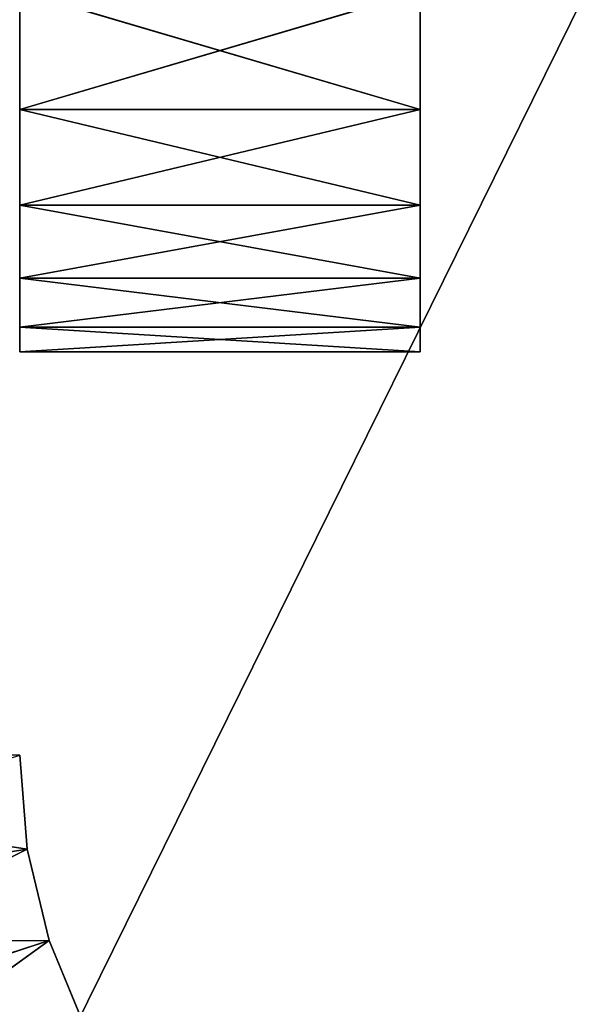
# Model space of a CAD drawing. Header units: centimetres. Extents: x 0.2 to 30.8, y 0 to 60.
# Tile 12 of 256: x 0.813 to 0.951, y 0.339 to 0.585. Entities that reach past the tile are written whole.
import ezdxf

# ---------------------------------------------------------------- set-up
doc = ezdxf.new("R2010")
doc.units = ezdxf.units.CM
doc.header["$LTSCALE"] = 2.54
doc.layers.get('0').update_dxf_attribs({"true_color": 0xff5454})

# ---------------------------------------------------------------- blocks, each defined once
blk = doc.blocks.new('Kosz na _mieci Derbin Large.STL')
at = {"color": 0}
for p, q in [((0.66271, 0.001, 25.7), (30.26271, 60.001, 25.7)), ((0.66271, 0.001, 25.7), (30.26271, 60.001, 25.7)), ((0.66271, 0.001, 25.6), (30.26271, 60.001, 25.6)), ((0.66271, 0.001, 25.6), (30.26271, 60.001, 25.6)), ((0.81271, 0.56232, 1.36424), (0.81271, 0.83571, 1.27894)), ((0.81271, 0.56232, 1.36424), (0.81271, 0.83571, 1.27894)), ((0.81271, 0.56232, 0.83576), (0.81271, 0.82387, 0.94)), ((0.81271, 0.56232, 0.83576), (0.81271, 0.82387, 0.94)), ((0.91271, 0.56232, 0.83576), (0.91271, 0.82387, 0.94)), ((0.91271, 0.56232, 0.83576), (0.91271, 0.82387, 0.94)), ((0.81271, 0.53835, 1.30838), (0.81271, 0.81339, 1.24028)), ((0.81271, 0.53835, 1.30838), (0.81271, 0.81339, 1.24028)), ((0.81271, 0.56232, 1.36424), (0.81271, 0.81339, 1.24028)), ((0.81271, 0.56232, 1.36424), (0.81271, 0.81339, 1.24028)), ((0.91271, 0.56232, 1.36424), (0.91271, 0.81339, 1.24028)), ((0.91271, 0.56232, 1.36424), (0.91271, 0.81339, 1.24028)), ((0.81271, 0.56232, 0.83576), (0.81271, 0.8043, 0.98013)), ((0.81271, 0.56232, 0.83576), (0.81271, 0.8043, 0.98013)), ((0.81271, 0.53835, 0.89162), (0.81271, 0.8043, 0.98013)), ((0.81271, 0.53835, 0.89162), (0.81271, 0.8043, 0.98013)), ((0.91271, 0.8043, 0.98013), (0.91271, 0.56232, 0.83576)), ((0.91271, 0.52015, 0.94961), (0.91271, 0.8043, 0.98013)), ((0.91271, 0.52015, 0.94961), (0.91271, 0.8043, 0.98013)), ((0.91271, 0.53835, 0.89162), (0.91271, 0.8043, 0.98013)), ((0.91271, 0.53835, 0.89162), (0.91271, 0.8043, 0.98013)), ((0.91271, 0.8043, 0.98013), (0.91271, 0.56232, 0.83576)), ((0.81271, 0.52015, 1.25039), (0.81271, 0.79666, 1.19889)), ((0.81271, 0.52015, 1.25039), (0.81271, 0.79666, 1.19889)), ((0.81271, 0.53835, 1.30838), (0.81271, 0.79666, 1.19889)), ((0.81271, 0.53835, 1.30838), (0.81271, 0.79666, 1.19889)), ((0.91271, 0.79666, 1.19889), (0.91271, 0.52015, 1.25039)), ((0.91271, 0.56232, 1.36424), (0.91271, 0.79666, 1.19889)), ((0.91271, 0.56232, 1.36424), (0.91271, 0.79666, 1.19889)), ((0.91271, 0.53835, 1.30838), (0.91271, 0.79666, 1.19889)), ((0.91271, 0.53835, 1.30838), (0.91271, 0.79666, 1.19889)), ((0.91271, 0.79666, 1.19889), (0.91271, 0.52015, 1.25039)), ((0.81271, 0.53835, 0.89162), (0.81271, 0.79051, 1.02259)), ((0.81271, 0.53835, 0.89162), (0.81271, 0.79051, 1.02259)), ((0.81271, 0.52015, 0.94961), (0.81271, 0.79051, 1.02259)), ((0.81271, 0.52015, 0.94961), (0.81271, 0.79051, 1.02259)), ((0.91271, 0.50792, 1.00914), (0.91271, 0.79051, 1.02259)), ((0.91271, 0.50792, 1.00914), (0.91271, 0.79051, 1.02259)), ((0.91271, 0.52015, 0.94961), (0.91271, 0.79051, 1.02259)), ((0.91271, 0.52015, 0.94961), (0.91271, 0.79051, 1.02259)), ((0.81271, 0.78586, 1.15557), (0.81271, 0.52015, 1.25039)), ((0.81271, 0.50177, 1.13039), (0.81271, 0.78586, 1.15557)), ((0.81271, 0.50177, 1.13039), (0.81271, 0.78586, 1.15557)), ((0.81271, 0.50792, 1.19086), (0.81271, 0.78586, 1.15557)), ((0.81271, 0.50792, 1.19086), (0.81271, 0.78586, 1.15557)), ((0.81271, 0.78586, 1.15557), (0.81271, 0.52015, 1.25039)), ((0.91271, 0.52015, 1.25039), (0.91271, 0.78586, 1.15557)), ((0.91271, 0.52015, 1.25039), (0.91271, 0.78586, 1.15557)), ((0.91271, 0.50792, 1.19086), (0.91271, 0.78586, 1.15557)), ((0.91271, 0.50792, 1.19086), (0.91271, 0.78586, 1.15557)), ((0.81271, 0.52015, 0.94961), (0.81271, 0.78275, 1.06655)), ((0.81271, 0.50792, 1.00914), (0.81271, 0.78275, 1.06655)), ((0.81271, 0.52015, 0.94961), (0.81271, 0.78275, 1.06655)), ((0.81271, 0.50792, 1.00914), (0.81271, 0.78275, 1.06655)), ((0.81271, 0.50177, 1.06961), (0.81271, 0.78275, 1.06655)), ((0.81271, 0.50177, 1.06961), (0.81271, 0.78275, 1.06655)), ((0.91271, 0.50177, 1.06961), (0.91271, 0.78275, 1.06655)), ((0.91271, 0.50177, 1.06961), (0.91271, 0.78275, 1.06655)), ((0.91271, 0.50792, 1.00914), (0.91271, 0.78275, 1.06655)), ((0.91271, 0.50792, 1.00914), (0.91271, 0.78275, 1.06655)), ((0.81271, 0.50177, 1.06961), (0.81271, 0.78119, 1.11117)), ((0.81271, 0.50177, 1.06961), (0.81271, 0.78119, 1.11117)), ((0.81271, 0.50177, 1.13039), (0.81271, 0.78119, 1.11117)), ((0.81271, 0.50177, 1.13039), (0.81271, 0.78119, 1.11117)), ((0.91271, 0.78119, 1.11117), (0.91271, 0.50177, 1.06961)), ((0.91271, 0.50792, 1.19086), (0.91271, 0.78119, 1.11117)), ((0.91271, 0.50792, 1.19086), (0.91271, 0.78119, 1.11117)), ((0.91271, 0.50177, 1.13039), (0.91271, 0.78119, 1.11117)), ((0.91271, 0.50177, 1.13039), (0.91271, 0.78119, 1.11117)), ((0.91271, 0.78119, 1.11117), (0.91271, 0.50177, 1.06961)), ((0.81271, 0.59181, 0.78262), (0.81271, 0.56232, 0.83576)), ((0.81271, 0.56232, 1.36424), (0.81271, 0.59181, 1.41738)), ((0.91271, 0.56232, 0.83576), (0.81271, 0.59181, 0.78262)), ((0.91271, 0.56232, 0.83576), (0.81271, 0.59181, 0.78262)), ((0.81271, 0.59181, 0.78262), (0.81271, 0.56232, 0.83576)), ((0.91271, 0.59181, 1.41738), (0.81271, 0.56232, 1.36424)), ((0.91271, 0.59181, 1.41738), (0.81271, 0.56232, 1.36424)), ((0.81271, 0.56232, 1.36424), (0.81271, 0.59181, 1.41738)), ((0.91271, 0.56232, 0.83576), (0.91271, 0.59181, 0.78262)), ((0.91271, 0.59181, 1.41738), (0.91271, 0.56232, 1.36424)), ((0.91271, 0.56232, 0.83576), (0.91271, 0.59181, 0.78262)), ((0.91271, 0.59181, 1.41738), (0.91271, 0.56232, 1.36424)), ((0.81271, 0.56232, 0.83576), (0.81271, 0.53835, 0.89162)), ((0.81271, 0.53835, 1.30838), (0.81271, 0.56232, 1.36424)), ((0.91271, 0.56232, 0.83576), (0.81271, 0.56232, 0.83576)), ((0.91271, 0.56232, 0.83576), (0.81271, 0.56232, 0.83576)), ((0.91271, 0.53835, 0.89162), (0.81271, 0.56232, 0.83576)), ((0.91271, 0.53835, 0.89162), (0.81271, 0.56232, 0.83576)), ((0.81271, 0.56232, 0.83576), (0.81271, 0.53835, 0.89162)), ((0.91271, 0.56232, 1.36424), (0.81271, 0.53835, 1.30838)), ((0.91271, 0.56232, 1.36424), (0.81271, 0.53835, 1.30838)), ((0.91271, 0.56232, 1.36424), (0.81271, 0.56232, 1.36424)), ((0.81271, 0.53835, 1.30838), (0.81271, 0.56232, 1.36424)), ((0.91271, 0.56232, 1.36424), (0.81271, 0.56232, 1.36424)), ((0.91271, 0.53835, 0.89162), (0.91271, 0.56232, 0.83576)), ((0.91271, 0.56232, 1.36424), (0.91271, 0.53835, 1.30838)), ((0.91271, 0.53835, 0.89162), (0.91271, 0.56232, 0.83576)), ((0.91271, 0.56232, 1.36424), (0.91271, 0.53835, 1.30838)), ((0.81271, 0.53835, 0.89162), (0.81271, 0.52015, 0.94961)), ((0.81271, 0.52015, 1.25039), (0.81271, 0.53835, 1.30838)), ((0.91271, 0.53835, 0.89162), (0.81271, 0.53835, 0.89162)), ((0.91271, 0.53835, 0.89162), (0.81271, 0.53835, 0.89162)), ((0.91271, 0.52015, 0.94961), (0.81271, 0.53835, 0.89162)), ((0.91271, 0.52015, 0.94961), (0.81271, 0.53835, 0.89162)), ((0.81271, 0.53835, 0.89162), (0.81271, 0.52015, 0.94961)), ((0.91271, 0.53835, 1.30838), (0.81271, 0.52015, 1.25039)), ((0.91271, 0.53835, 1.30838), (0.81271, 0.52015, 1.25039)), ((0.91271, 0.53835, 1.30838), (0.81271, 0.53835, 1.30838)), ((0.81271, 0.52015, 1.25039), (0.81271, 0.53835, 1.30838)), ((0.91271, 0.53835, 1.30838), (0.81271, 0.53835, 1.30838)), ((0.91271, 0.52015, 0.94961), (0.91271, 0.53835, 0.89162)), ((0.91271, 0.53835, 1.30838), (0.91271, 0.52015, 1.25039)), ((0.91271, 0.52015, 0.94961), (0.91271, 0.53835, 0.89162)), ((0.91271, 0.53835, 1.30838), (0.91271, 0.52015, 1.25039)), ((0.81271, 0.52015, 0.94961), (0.81271, 0.50792, 1.00914)), ((0.81271, 0.50792, 1.19086), (0.81271, 0.52015, 1.25039)), ((0.91271, 0.52015, 0.94961), (0.81271, 0.52015, 0.94961)), ((0.91271, 0.52015, 0.94961), (0.81271, 0.52015, 0.94961)), ((0.91271, 0.50792, 1.00914), (0.81271, 0.52015, 0.94961)), ((0.91271, 0.50792, 1.00914), (0.81271, 0.52015, 0.94961)), ((0.81271, 0.52015, 0.94961), (0.81271, 0.50792, 1.00914)), ((0.91271, 0.52015, 1.25039), (0.81271, 0.50792, 1.19086)), ((0.91271, 0.52015, 1.25039), (0.81271, 0.50792, 1.19086)), ((0.91271, 0.52015, 1.25039), (0.81271, 0.52015, 1.25039)), ((0.81271, 0.50792, 1.19086), (0.81271, 0.52015, 1.25039)), ((0.91271, 0.52015, 1.25039), (0.81271, 0.52015, 1.25039)), ((0.91271, 0.50792, 1.00914), (0.91271, 0.52015, 0.94961)), ((0.91271, 0.52015, 1.25039), (0.91271, 0.50792, 1.19086)), ((0.91271, 0.50792, 1.00914), (0.91271, 0.52015, 0.94961)), ((0.91271, 0.52015, 1.25039), (0.91271, 0.50792, 1.19086)), ((0.81271, 0.50792, 1.00914), (0.81271, 0.50177, 1.06961)), ((0.81271, 0.50177, 1.13039), (0.81271, 0.50792, 1.19086)), ((0.91271, 0.50792, 1.00914), (0.81271, 0.50792, 1.00914)), ((0.91271, 0.50792, 1.00914), (0.81271, 0.50792, 1.00914)), ((0.91271, 0.50177, 1.06961), (0.81271, 0.50792, 1.00914)), ((0.91271, 0.50177, 1.06961), (0.81271, 0.50792, 1.00914)), ((0.81271, 0.50792, 1.00914), (0.81271, 0.50177, 1.06961)), ((0.91271, 0.50792, 1.19086), (0.81271, 0.50177, 1.13039)), ((0.91271, 0.50792, 1.19086), (0.81271, 0.50177, 1.13039)), ((0.91271, 0.50792, 1.19086), (0.81271, 0.50792, 1.19086)), ((0.81271, 0.50177, 1.13039), (0.81271, 0.50792, 1.19086)), ((0.91271, 0.50792, 1.19086), (0.81271, 0.50792, 1.19086)), ((0.91271, 0.50177, 1.06961), (0.91271, 0.50792, 1.00914)), ((0.91271, 0.50792, 1.19086), (0.91271, 0.50177, 1.13039)), ((0.91271, 0.50177, 1.06961), (0.91271, 0.50792, 1.00914)), ((0.91271, 0.50792, 1.19086), (0.91271, 0.50177, 1.13039)), ((0.81271, 0.50177, 1.06961), (0.81271, 0.50177, 1.13039)), ((0.91271, 0.50177, 1.06961), (0.81271, 0.50177, 1.06961)), ((0.91271, 0.50177, 1.06961), (0.81271, 0.50177, 1.06961)), ((0.91271, 0.50177, 1.13039), (0.81271, 0.50177, 1.06961)), ((0.91271, 0.50177, 1.13039), (0.81271, 0.50177, 1.06961)), ((0.91271, 0.50177, 1.13039), (0.81271, 0.50177, 1.13039)), ((0.81271, 0.50177, 1.06961), (0.81271, 0.50177, 1.13039)), ((0.91271, 0.50177, 1.13039), (0.81271, 0.50177, 1.13039)), ((0.91271, 0.50177, 1.13039), (0.91271, 0.50177, 1.06961)), ((0.91271, 0.50177, 1.13039), (0.91271, 0.50177, 1.06961)), ((0.66271, 0.401, 14.5), (0.81456, 0.37753, 14.5)), ((0.66271, 0.401, 14.5), (0.81456, 0.37753, 14.5)), ((0.81456, 0.37753, 14.5), (0.81271, 0.401, 14.5)), ((0.81271, 0.401, 0.3), (0.81456, 0.37753, 0.3)), ((0.81456, 0.37753, 0.3), (0.81271, 0.401, 14.5)), ((0.81456, 0.37753, 14.5), (0.81271, 0.401, 14.5)), ((0.81456, 0.37753, 0.3), (0.81271, 0.401, 14.5)), ((0.81271, 0.401, 0.3), (0.81456, 0.37753, 0.3)), ((0.6664, 0.35407, 14.5), (0.81456, 0.37753, 14.5)), ((0.6664, 0.35407, 14.5), (0.81456, 0.37753, 14.5)), ((0.6664, 0.35407, 0.3), (0.81456, 0.37753, 0.3)), ((0.6664, 0.35407, 0.3), (0.81456, 0.37753, 0.3)), ((0.67739, 0.30829, 0.3), (0.81456, 0.37753, 0.3)), ((0.67739, 0.30829, 0.3), (0.81456, 0.37753, 0.3)), ((0.82005, 0.35465, 14.5), (0.81456, 0.37753, 14.5)), ((0.81456, 0.37753, 0.3), (0.82005, 0.35465, 0.3)), ((0.82005, 0.35465, 0.3), (0.81456, 0.37753, 14.5)), ((0.82005, 0.35465, 14.5), (0.81456, 0.37753, 14.5)), ((0.82005, 0.35465, 0.3), (0.81456, 0.37753, 14.5)), ((0.81456, 0.37753, 0.3), (0.82005, 0.35465, 0.3)), ((0.81456, 0.37753, 0.3), (0.81456, 0.37753, 14.5)), ((0.81456, 0.37753, 0.3), (0.81456, 0.37753, 14.5)), ((0.6664, 0.35407, 14.5), (0.82005, 0.35465, 14.5)), ((0.6664, 0.35407, 14.5), (0.82005, 0.35465, 14.5)), ((0.67739, 0.30829, 14.5), (0.82005, 0.35465, 14.5)), ((0.67739, 0.30829, 14.5), (0.82005, 0.35465, 14.5)), ((0.67739, 0.30829, 0.3), (0.82005, 0.35465, 0.3)), ((0.67739, 0.30829, 0.3), (0.82005, 0.35465, 0.3)), ((0.69541, 0.2648, 0.3), (0.82005, 0.35465, 0.3)), ((0.69541, 0.2648, 0.3), (0.82005, 0.35465, 0.3)), ((0.82906, 0.3329, 14.5), (0.82005, 0.35465, 14.5)), ((0.82005, 0.35465, 0.3), (0.82906, 0.3329, 0.3)), ((0.82906, 0.3329, 0.3), (0.82005, 0.35465, 14.5)), ((0.82906, 0.3329, 14.5), (0.82005, 0.35465, 14.5)), ((0.82906, 0.3329, 0.3), (0.82005, 0.35465, 14.5)), ((0.82005, 0.35465, 0.3), (0.82906, 0.3329, 0.3)), ((0.82005, 0.35465, 0.3), (0.82005, 0.35465, 14.5)), ((0.82005, 0.35465, 0.3), (0.82005, 0.35465, 14.5))]:
    blk.add_line(p, q, dxfattribs=at)
mesh = blk.add_polyface(dxfattribs=at)
corners = [(30.26271, 60.001, 25.7), (0.66271, 60.001, 25.7), (0.66271, 0.001, 25.7)]
mesh.append_faces([[corners[k] for k in face] for face in [(0, 1, 2)]], dxfattribs={"color": 0})
mesh = blk.add_polyface(dxfattribs=at)
corners = [(30.26271, 60.001, 25.7), (0.66271, 0.001, 25.7), (30.26271, 0.001, 25.7)]
mesh.append_faces([[corners[k] for k in face] for face in [(0, 1, 2)]], dxfattribs={"color": 0})
mesh = blk.add_polyface(dxfattribs=at)
corners = [(30.26271, 0.001, 25.6), (0.66271, 0.001, 25.6), (30.26271, 60.001, 25.6)]
mesh.append_faces([[corners[k] for k in face] for face in [(0, 1, 2)]], dxfattribs={"color": 0})
mesh = blk.add_polyface(dxfattribs=at)
corners = [(30.26271, 60.001, 25.6), (0.66271, 0.001, 25.6), (0.66271, 60.001, 25.6)]
mesh.append_faces([[corners[k] for k in face] for face in [(0, 1, 2)]], dxfattribs={"color": 0})
mesh = blk.add_polyface(dxfattribs=at)
corners = [(0.81271, 0.83571, 1.27894), (0.81271, 0.81339, 1.24028), (0.81271, 0.56232, 1.36424)]
mesh.append_faces([[corners[k] for k in face] for face in [(0, 1, 2)]], dxfattribs={"color": 0})
mesh = blk.add_polyface(dxfattribs=at)
corners = [(0.81271, 0.83571, 1.27894), (0.81271, 0.56232, 1.36424), (0.81271, 0.59181, 1.41738)]
mesh.append_faces([[corners[k] for k in face] for face in [(0, 1, 2)]], dxfattribs={"color": 0})
mesh = blk.add_polyface(dxfattribs=at)
corners = [(0.81271, 0.82387, 0.94), (0.81271, 0.59181, 0.78262), (0.81271, 0.56232, 0.83576)]
mesh.append_faces([[corners[k] for k in face] for face in [(0, 1, 2)]], dxfattribs={"color": 0})
mesh = blk.add_polyface(dxfattribs=at)
corners = [(0.81271, 0.82387, 0.94), (0.81271, 0.56232, 0.83576), (0.81271, 0.8043, 0.98013)]
mesh.append_faces([[corners[k] for k in face] for face in [(0, 1, 2)]], dxfattribs={"color": 0})
mesh = blk.add_polyface(dxfattribs=at)
corners = [(0.91271, 0.82387, 0.94), (0.91271, 0.8043, 0.98013), (0.91271, 0.56232, 0.83576)]
mesh.append_faces([[corners[k] for k in face] for face in [(0, 1, 2)]], dxfattribs={"color": 0})
mesh = blk.add_polyface(dxfattribs=at)
corners = [(0.91271, 0.82387, 0.94), (0.91271, 0.56232, 0.83576), (0.91271, 0.59181, 0.78262)]
mesh.append_faces([[corners[k] for k in face] for face in [(0, 1, 2)]], dxfattribs={"color": 0})
mesh = blk.add_polyface(dxfattribs=at)
corners = [(0.81271, 0.81339, 1.24028), (0.81271, 0.79666, 1.19889), (0.81271, 0.53835, 1.30838)]
mesh.append_faces([[corners[k] for k in face] for face in [(0, 1, 2)]], dxfattribs={"color": 0})
mesh = blk.add_polyface(dxfattribs=at)
corners = [(0.81271, 0.81339, 1.24028), (0.81271, 0.53835, 1.30838), (0.81271, 0.56232, 1.36424)]
mesh.append_faces([[corners[k] for k in face] for face in [(0, 1, 2)]], dxfattribs={"color": 0})
mesh = blk.add_polyface(dxfattribs=at)
corners = [(0.91271, 0.81339, 1.24028), (0.91271, 0.59181, 1.41738), (0.91271, 0.56232, 1.36424)]
mesh.append_faces([[corners[k] for k in face] for face in [(0, 1, 2)]], dxfattribs={"color": 0})
mesh = blk.add_polyface(dxfattribs=at)
corners = [(0.91271, 0.81339, 1.24028), (0.91271, 0.56232, 1.36424), (0.91271, 0.79666, 1.19889)]
mesh.append_faces([[corners[k] for k in face] for face in [(0, 1, 2)]], dxfattribs={"color": 0})
mesh = blk.add_polyface(dxfattribs=at)
corners = [(0.81271, 0.8043, 0.98013), (0.81271, 0.56232, 0.83576), (0.81271, 0.53835, 0.89162)]
mesh.append_faces([[corners[k] for k in face] for face in [(0, 1, 2)]], dxfattribs={"color": 0})
mesh = blk.add_polyface(dxfattribs=at)
corners = [(0.81271, 0.8043, 0.98013), (0.81271, 0.53835, 0.89162), (0.81271, 0.79051, 1.02259)]
mesh.append_faces([[corners[k] for k in face] for face in [(0, 1, 2)]], dxfattribs={"color": 0})
mesh = blk.add_polyface(dxfattribs=at)
corners = [(0.91271, 0.8043, 0.98013), (0.91271, 0.79051, 1.02259), (0.91271, 0.52015, 0.94961)]
mesh.append_faces([[corners[k] for k in face] for face in [(0, 1, 2)]], dxfattribs={"color": 0})
mesh = blk.add_polyface(dxfattribs=at)
corners = [(0.91271, 0.8043, 0.98013), (0.91271, 0.52015, 0.94961), (0.91271, 0.53835, 0.89162)]
mesh.append_faces([[corners[k] for k in face] for face in [(0, 1, 2)]], dxfattribs={"color": 0})
mesh = blk.add_polyface(dxfattribs=at)
corners = [(0.91271, 0.8043, 0.98013), (0.91271, 0.53835, 0.89162), (0.91271, 0.56232, 0.83576)]
mesh.append_faces([[corners[k] for k in face] for face in [(0, 1, 2)]], dxfattribs={"color": 0})
mesh = blk.add_polyface(dxfattribs=at)
corners = [(0.81271, 0.79666, 1.19889), (0.81271, 0.78586, 1.15557), (0.81271, 0.52015, 1.25039)]
mesh.append_faces([[corners[k] for k in face] for face in [(0, 1, 2)]], dxfattribs={"color": 0})
mesh = blk.add_polyface(dxfattribs=at)
corners = [(0.81271, 0.79666, 1.19889), (0.81271, 0.52015, 1.25039), (0.81271, 0.53835, 1.30838)]
mesh.append_faces([[corners[k] for k in face] for face in [(0, 1, 2)]], dxfattribs={"color": 0})
mesh = blk.add_polyface(dxfattribs=at)
corners = [(0.91271, 0.79666, 1.19889), (0.91271, 0.52015, 1.25039), (0.91271, 0.78586, 1.15557)]
mesh.append_faces([[corners[k] for k in face] for face in [(0, 1, 2)]], dxfattribs={"color": 0})
mesh = blk.add_polyface(dxfattribs=at)
corners = [(0.91271, 0.79666, 1.19889), (0.91271, 0.56232, 1.36424), (0.91271, 0.53835, 1.30838)]
mesh.append_faces([[corners[k] for k in face] for face in [(0, 1, 2)]], dxfattribs={"color": 0})
mesh = blk.add_polyface(dxfattribs=at)
corners = [(0.91271, 0.79666, 1.19889), (0.91271, 0.53835, 1.30838), (0.91271, 0.52015, 1.25039)]
mesh.append_faces([[corners[k] for k in face] for face in [(0, 1, 2)]], dxfattribs={"color": 0})
mesh = blk.add_polyface(dxfattribs=at)
corners = [(0.81271, 0.79051, 1.02259), (0.81271, 0.53835, 0.89162), (0.81271, 0.52015, 0.94961)]
mesh.append_faces([[corners[k] for k in face] for face in [(0, 1, 2)]], dxfattribs={"color": 0})
mesh = blk.add_polyface(dxfattribs=at)
corners = [(0.81271, 0.79051, 1.02259), (0.81271, 0.52015, 0.94961), (0.81271, 0.78275, 1.06655)]
mesh.append_faces([[corners[k] for k in face] for face in [(0, 1, 2)]], dxfattribs={"color": 0})
mesh = blk.add_polyface(dxfattribs=at)
corners = [(0.91271, 0.79051, 1.02259), (0.91271, 0.78275, 1.06655), (0.91271, 0.50792, 1.00914)]
mesh.append_faces([[corners[k] for k in face] for face in [(0, 1, 2)]], dxfattribs={"color": 0})
mesh = blk.add_polyface(dxfattribs=at)
corners = [(0.91271, 0.79051, 1.02259), (0.91271, 0.50792, 1.00914), (0.91271, 0.52015, 0.94961)]
mesh.append_faces([[corners[k] for k in face] for face in [(0, 1, 2)]], dxfattribs={"color": 0})
mesh = blk.add_polyface(dxfattribs=at)
corners = [(0.81271, 0.78586, 1.15557), (0.81271, 0.78119, 1.11117), (0.81271, 0.50177, 1.13039)]
mesh.append_faces([[corners[k] for k in face] for face in [(0, 1, 2)]], dxfattribs={"color": 0})
mesh = blk.add_polyface(dxfattribs=at)
corners = [(0.81271, 0.78586, 1.15557), (0.81271, 0.50177, 1.13039), (0.81271, 0.50792, 1.19086)]
mesh.append_faces([[corners[k] for k in face] for face in [(0, 1, 2)]], dxfattribs={"color": 0})
mesh = blk.add_polyface(dxfattribs=at)
corners = [(0.81271, 0.78586, 1.15557), (0.81271, 0.50792, 1.19086), (0.81271, 0.52015, 1.25039)]
mesh.append_faces([[corners[k] for k in face] for face in [(0, 1, 2)]], dxfattribs={"color": 0})
mesh = blk.add_polyface(dxfattribs=at)
corners = [(0.91271, 0.78586, 1.15557), (0.91271, 0.52015, 1.25039), (0.91271, 0.50792, 1.19086)]
mesh.append_faces([[corners[k] for k in face] for face in [(0, 1, 2)]], dxfattribs={"color": 0})
mesh = blk.add_polyface(dxfattribs=at)
corners = [(0.91271, 0.78586, 1.15557), (0.91271, 0.50792, 1.19086), (0.91271, 0.78119, 1.11117)]
mesh.append_faces([[corners[k] for k in face] for face in [(0, 1, 2)]], dxfattribs={"color": 0})
mesh = blk.add_polyface(dxfattribs=at)
corners = [(0.81271, 0.78275, 1.06655), (0.81271, 0.52015, 0.94961), (0.81271, 0.50792, 1.00914)]
mesh.append_faces([[corners[k] for k in face] for face in [(0, 1, 2)]], dxfattribs={"color": 0})
mesh = blk.add_polyface(dxfattribs=at)
corners = [(0.81271, 0.78275, 1.06655), (0.81271, 0.50792, 1.00914), (0.81271, 0.50177, 1.06961)]
mesh.append_faces([[corners[k] for k in face] for face in [(0, 1, 2)]], dxfattribs={"color": 0})
mesh = blk.add_polyface(dxfattribs=at)
corners = [(0.81271, 0.78275, 1.06655), (0.81271, 0.50177, 1.06961), (0.81271, 0.78119, 1.11117)]
mesh.append_faces([[corners[k] for k in face] for face in [(0, 1, 2)]], dxfattribs={"color": 0})
mesh = blk.add_polyface(dxfattribs=at)
corners = [(0.91271, 0.78275, 1.06655), (0.91271, 0.78119, 1.11117), (0.91271, 0.50177, 1.06961)]
mesh.append_faces([[corners[k] for k in face] for face in [(0, 1, 2)]], dxfattribs={"color": 0})
mesh = blk.add_polyface(dxfattribs=at)
corners = [(0.91271, 0.78275, 1.06655), (0.91271, 0.50177, 1.06961), (0.91271, 0.50792, 1.00914)]
mesh.append_faces([[corners[k] for k in face] for face in [(0, 1, 2)]], dxfattribs={"color": 0})
mesh = blk.add_polyface(dxfattribs=at)
corners = [(0.81271, 0.78119, 1.11117), (0.81271, 0.50177, 1.06961), (0.81271, 0.50177, 1.13039)]
mesh.append_faces([[corners[k] for k in face] for face in [(0, 1, 2)]], dxfattribs={"color": 0})
mesh = blk.add_polyface(dxfattribs=at)
corners = [(0.91271, 0.78119, 1.11117), (0.91271, 0.50792, 1.19086), (0.91271, 0.50177, 1.13039)]
mesh.append_faces([[corners[k] for k in face] for face in [(0, 1, 2)]], dxfattribs={"color": 0})
mesh = blk.add_polyface(dxfattribs=at)
corners = [(0.91271, 0.78119, 1.11117), (0.91271, 0.50177, 1.13039), (0.91271, 0.50177, 1.06961)]
mesh.append_faces([[corners[k] for k in face] for face in [(0, 1, 2)]], dxfattribs={"color": 0})
mesh = blk.add_polyface(dxfattribs=at)
corners = [(0.91271, 0.56232, 0.83576), (0.81271, 0.59181, 0.78262), (0.91271, 0.59181, 0.78262)]
mesh.append_faces([[corners[k] for k in face] for face in [(0, 1, 2)]], dxfattribs={"color": 0})
mesh = blk.add_polyface(dxfattribs=at)
corners = [(0.81271, 0.56232, 0.83576), (0.81271, 0.59181, 0.78262), (0.91271, 0.56232, 0.83576)]
mesh.append_faces([[corners[k] for k in face] for face in [(0, 1, 2)]], dxfattribs={"color": 0})
mesh = blk.add_polyface(dxfattribs=at)
corners = [(0.91271, 0.59181, 1.41738), (0.81271, 0.56232, 1.36424), (0.91271, 0.56232, 1.36424)]
mesh.append_faces([[corners[k] for k in face] for face in [(0, 1, 2)]], dxfattribs={"color": 0})
mesh = blk.add_polyface(dxfattribs=at)
corners = [(0.81271, 0.59181, 1.41738), (0.81271, 0.56232, 1.36424), (0.91271, 0.59181, 1.41738)]
mesh.append_faces([[corners[k] for k in face] for face in [(0, 1, 2)]], dxfattribs={"color": 0})
mesh = blk.add_polyface(dxfattribs=at)
corners = [(0.91271, 0.53835, 0.89162), (0.81271, 0.56232, 0.83576), (0.91271, 0.56232, 0.83576)]
mesh.append_faces([[corners[k] for k in face] for face in [(0, 1, 2)]], dxfattribs={"color": 0})
mesh = blk.add_polyface(dxfattribs=at)
corners = [(0.81271, 0.53835, 0.89162), (0.81271, 0.56232, 0.83576), (0.91271, 0.53835, 0.89162)]
mesh.append_faces([[corners[k] for k in face] for face in [(0, 1, 2)]], dxfattribs={"color": 0})
mesh = blk.add_polyface(dxfattribs=at)
corners = [(0.91271, 0.56232, 1.36424), (0.81271, 0.53835, 1.30838), (0.91271, 0.53835, 1.30838)]
mesh.append_faces([[corners[k] for k in face] for face in [(0, 1, 2)]], dxfattribs={"color": 0})
mesh = blk.add_polyface(dxfattribs=at)
corners = [(0.81271, 0.56232, 1.36424), (0.81271, 0.53835, 1.30838), (0.91271, 0.56232, 1.36424)]
mesh.append_faces([[corners[k] for k in face] for face in [(0, 1, 2)]], dxfattribs={"color": 0})
mesh = blk.add_polyface(dxfattribs=at)
corners = [(0.91271, 0.52015, 0.94961), (0.81271, 0.53835, 0.89162), (0.91271, 0.53835, 0.89162)]
mesh.append_faces([[corners[k] for k in face] for face in [(0, 1, 2)]], dxfattribs={"color": 0})
mesh = blk.add_polyface(dxfattribs=at)
corners = [(0.81271, 0.52015, 0.94961), (0.81271, 0.53835, 0.89162), (0.91271, 0.52015, 0.94961)]
mesh.append_faces([[corners[k] for k in face] for face in [(0, 1, 2)]], dxfattribs={"color": 0})
mesh = blk.add_polyface(dxfattribs=at)
corners = [(0.91271, 0.53835, 1.30838), (0.81271, 0.52015, 1.25039), (0.91271, 0.52015, 1.25039)]
mesh.append_faces([[corners[k] for k in face] for face in [(0, 1, 2)]], dxfattribs={"color": 0})
mesh = blk.add_polyface(dxfattribs=at)
corners = [(0.81271, 0.53835, 1.30838), (0.81271, 0.52015, 1.25039), (0.91271, 0.53835, 1.30838)]
mesh.append_faces([[corners[k] for k in face] for face in [(0, 1, 2)]], dxfattribs={"color": 0})
mesh = blk.add_polyface(dxfattribs=at)
corners = [(0.91271, 0.50792, 1.00914), (0.81271, 0.52015, 0.94961), (0.91271, 0.52015, 0.94961)]
mesh.append_faces([[corners[k] for k in face] for face in [(0, 1, 2)]], dxfattribs={"color": 0})
mesh = blk.add_polyface(dxfattribs=at)
corners = [(0.81271, 0.50792, 1.00914), (0.81271, 0.52015, 0.94961), (0.91271, 0.50792, 1.00914)]
mesh.append_faces([[corners[k] for k in face] for face in [(0, 1, 2)]], dxfattribs={"color": 0})
mesh = blk.add_polyface(dxfattribs=at)
corners = [(0.91271, 0.52015, 1.25039), (0.81271, 0.50792, 1.19086), (0.91271, 0.50792, 1.19086)]
mesh.append_faces([[corners[k] for k in face] for face in [(0, 1, 2)]], dxfattribs={"color": 0})
mesh = blk.add_polyface(dxfattribs=at)
corners = [(0.81271, 0.52015, 1.25039), (0.81271, 0.50792, 1.19086), (0.91271, 0.52015, 1.25039)]
mesh.append_faces([[corners[k] for k in face] for face in [(0, 1, 2)]], dxfattribs={"color": 0})
mesh = blk.add_polyface(dxfattribs=at)
corners = [(0.91271, 0.50177, 1.06961), (0.81271, 0.50792, 1.00914), (0.91271, 0.50792, 1.00914)]
mesh.append_faces([[corners[k] for k in face] for face in [(0, 1, 2)]], dxfattribs={"color": 0})
mesh = blk.add_polyface(dxfattribs=at)
corners = [(0.81271, 0.50177, 1.06961), (0.81271, 0.50792, 1.00914), (0.91271, 0.50177, 1.06961)]
mesh.append_faces([[corners[k] for k in face] for face in [(0, 1, 2)]], dxfattribs={"color": 0})
mesh = blk.add_polyface(dxfattribs=at)
corners = [(0.91271, 0.50792, 1.19086), (0.81271, 0.50177, 1.13039), (0.91271, 0.50177, 1.13039)]
mesh.append_faces([[corners[k] for k in face] for face in [(0, 1, 2)]], dxfattribs={"color": 0})
mesh = blk.add_polyface(dxfattribs=at)
corners = [(0.81271, 0.50792, 1.19086), (0.81271, 0.50177, 1.13039), (0.91271, 0.50792, 1.19086)]
mesh.append_faces([[corners[k] for k in face] for face in [(0, 1, 2)]], dxfattribs={"color": 0})
mesh = blk.add_polyface(dxfattribs=at)
corners = [(0.91271, 0.50177, 1.13039), (0.81271, 0.50177, 1.06961), (0.91271, 0.50177, 1.06961)]
mesh.append_faces([[corners[k] for k in face] for face in [(0, 1, 2)]], dxfattribs={"color": 0})
mesh = blk.add_polyface(dxfattribs=at)
corners = [(0.81271, 0.50177, 1.13039), (0.81271, 0.50177, 1.06961), (0.91271, 0.50177, 1.13039)]
mesh.append_faces([[corners[k] for k in face] for face in [(0, 1, 2)]], dxfattribs={"color": 0})
mesh = blk.add_polyface(dxfattribs=at)
corners = [(0.81456, 0.37753, 14.5), (0.81271, 0.401, 14.5), (0.66271, 0.401, 14.5)]
mesh.append_faces([[corners[k] for k in face] for face in [(0, 1, 2)]], dxfattribs={"color": 0})
mesh = blk.add_polyface(dxfattribs=at)
corners = [(0.81456, 0.37753, 14.5), (0.66271, 0.401, 14.5), (0.6664, 0.35407, 14.5)]
mesh.append_faces([[corners[k] for k in face] for face in [(0, 1, 2)]], dxfattribs={"color": 0})
mesh = blk.add_polyface(dxfattribs=at)
corners = [(0.81456, 0.37753, 0.3), (0.6664, 0.35407, 0.3), (0.81271, 0.401, 0.3)]
mesh.append_faces([[corners[k] for k in face] for face in [(0, 1, 2)]], dxfattribs={"color": 0})
mesh = blk.add_polyface(dxfattribs=at)
corners = [(0.81271, 0.401, 14.5), (0.81456, 0.37753, 14.5), (0.81456, 0.37753, 0.3)]
mesh.append_faces([[corners[k] for k in face] for face in [(0, 1, 2)]], dxfattribs={"color": 0})
mesh = blk.add_polyface(dxfattribs=at)
corners = [(0.81271, 0.401, 14.5), (0.81456, 0.37753, 0.3), (0.81271, 0.401, 0.3)]
mesh.append_faces([[corners[k] for k in face] for face in [(0, 1, 2)]], dxfattribs={"color": 0})
mesh = blk.add_polyface(dxfattribs=at)
corners = [(0.82005, 0.35465, 14.5), (0.81456, 0.37753, 14.5), (0.6664, 0.35407, 14.5)]
mesh.append_faces([[corners[k] for k in face] for face in [(0, 1, 2)]], dxfattribs={"color": 0})
mesh = blk.add_polyface(dxfattribs=at)
corners = [(0.81456, 0.37753, 0.3), (0.67739, 0.30829, 0.3), (0.6664, 0.35407, 0.3)]
mesh.append_faces([[corners[k] for k in face] for face in [(0, 1, 2)]], dxfattribs={"color": 0})
mesh = blk.add_polyface(dxfattribs=at)
corners = [(0.82005, 0.35465, 0.3), (0.67739, 0.30829, 0.3), (0.81456, 0.37753, 0.3)]
mesh.append_faces([[corners[k] for k in face] for face in [(0, 1, 2)]], dxfattribs={"color": 0})
mesh = blk.add_polyface(dxfattribs=at)
corners = [(0.81456, 0.37753, 14.5), (0.82005, 0.35465, 14.5), (0.82005, 0.35465, 0.3)]
mesh.append_faces([[corners[k] for k in face] for face in [(0, 1, 2)]], dxfattribs={"color": 0})
mesh = blk.add_polyface(dxfattribs=at)
corners = [(0.81456, 0.37753, 14.5), (0.82005, 0.35465, 0.3), (0.81456, 0.37753, 0.3)]
mesh.append_faces([[corners[k] for k in face] for face in [(0, 1, 2)]], dxfattribs={"color": 0})
mesh = blk.add_polyface(dxfattribs=at)
corners = [(0.82005, 0.35465, 14.5), (0.6664, 0.35407, 14.5), (0.67739, 0.30829, 14.5)]
mesh.append_faces([[corners[k] for k in face] for face in [(0, 1, 2)]], dxfattribs={"color": 0})
mesh = blk.add_polyface(dxfattribs=at)
corners = [(0.82906, 0.3329, 14.5), (0.82005, 0.35465, 14.5), (0.67739, 0.30829, 14.5)]
mesh.append_faces([[corners[k] for k in face] for face in [(0, 1, 2)]], dxfattribs={"color": 0})
mesh = blk.add_polyface(dxfattribs=at)
corners = [(0.82005, 0.35465, 0.3), (0.69541, 0.2648, 0.3), (0.67739, 0.30829, 0.3)]
mesh.append_faces([[corners[k] for k in face] for face in [(0, 1, 2)]], dxfattribs={"color": 0})
mesh = blk.add_polyface(dxfattribs=at)
corners = [(0.82906, 0.3329, 0.3), (0.69541, 0.2648, 0.3), (0.82005, 0.35465, 0.3)]
mesh.append_faces([[corners[k] for k in face] for face in [(0, 1, 2)]], dxfattribs={"color": 0})
mesh = blk.add_polyface(dxfattribs=at)
corners = [(0.82005, 0.35465, 14.5), (0.82906, 0.3329, 14.5), (0.82906, 0.3329, 0.3)]
mesh.append_faces([[corners[k] for k in face] for face in [(0, 1, 2)]], dxfattribs={"color": 0})
mesh = blk.add_polyface(dxfattribs=at)
corners = [(0.82005, 0.35465, 14.5), (0.82906, 0.3329, 0.3), (0.82005, 0.35465, 0.3)]
mesh.append_faces([[corners[k] for k in face] for face in [(0, 1, 2)]], dxfattribs={"color": 0})

msp = doc.modelspace()

# ---------------------------------------------------------------- block references
at = {"color": 0}
msp.add_blockref('Kosz na _mieci Derbin Large.STL', (0, 0), dxfattribs=at)

doc.saveas('drawing.dxf')
